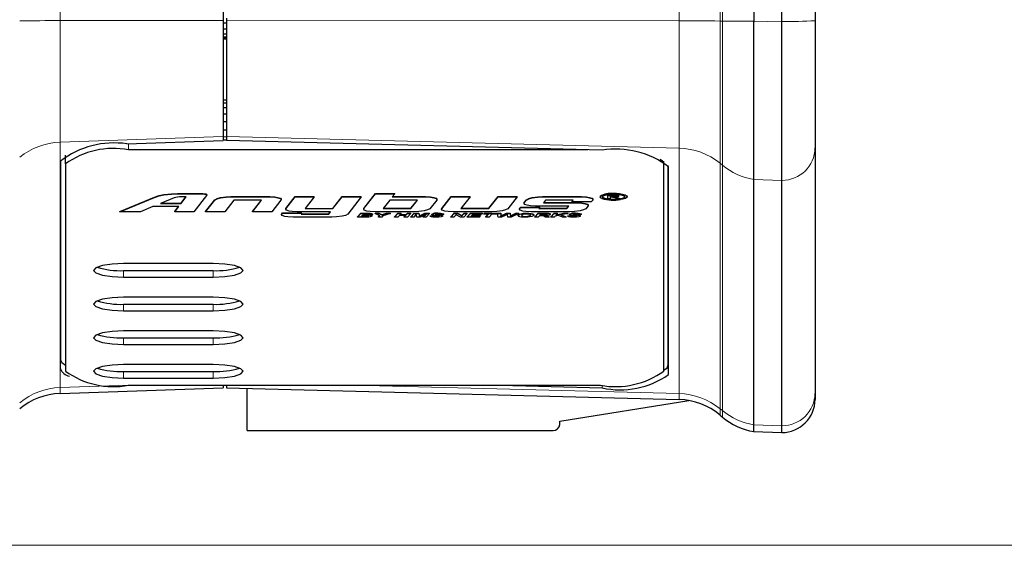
# Model space of a CAD drawing. Header units: millimetres. Extents: x 17 to 414, y 5 to 292.
# Tile 3 of 53: x 186 to 216, y 10 to 26. Entities that reach past the tile are written whole.
import ezdxf

# ---------------------------------------------------------------- set-up
doc = ezdxf.new("R2010")
doc.units = ezdxf.units.MM

msp = doc.modelspace()

# ---------------------------------------------------------------- linework, layer by layer
at = {"color": 7, "linetype": 'Continuous', "lineweight": 25}
for p, q in [((192.262, 105.197), (192.262, 25.79)), ((208.218, 104.911), (208.218, 25.767)), ((209.062, 25.767), (209.062, 104.892)), ((210.062, 105.015), (210.062, 25.784)), ((192.262, 25.79), (192.262, 22.297)), ((192.362, 25.859), (192.362, 25.79)), ((192.362, 25.79), (192.362, 22.297)), ((210.062, 25.784), (210.062, 21.956)), ((192.262, 25.726), (192.362, 25.726)), ((192.262, 25.536), (192.362, 25.536)), ((208.218, 25.753), (208.218, 25.767)), ((208.218, 21.011), (208.218, 25.753)), ((209.062, 20.982), (209.062, 25.767)), ((192.262, 25.394), (192.362, 25.394)), ((192.262, 25.305), (192.362, 25.305)), ((192.262, 25.275), (192.362, 25.275)), ((192.262, 25.275), (192.362, 25.275)), ((192.262, 25.244), (192.362, 25.244)), ((192.262, 23.408), (192.362, 23.408)), ((192.262, 23.318), (192.362, 23.318)), ((192.262, 23.175), (192.362, 23.175)), ((192.262, 22.984), (192.362, 22.984)), ((192.262, 22.756), (192.362, 22.756)), ((192.262, 22.502), (192.362, 22.502)), ((192.262, 22.297), (192.262, 22.179)), ((192.362, 22.283), (192.262, 22.287)), ((192.362, 22.297), (192.362, 22.179)), ((189.363, 22.08), (192.262, 22.179)), ((192.362, 22.194), (192.262, 22.194)), ((203.658, 21.891), (192.362, 22.179)), ((210.062, 21.956), (210.062, 14.572)), ((187.512, 21.474), (187.512, 21.737)), ((203.231, 21.901), (189.412, 21.901)), ((187.365, 15.309), (187.365, 21.562)), ((187.369, 21.594), (187.369, 15.582)), ((187.512, 21.474), (187.512, 15.243)), ((205.512, 21.474), (205.512, 21.562)), ((205.512, 15.243), (205.512, 21.474)), ((205.649, 15.429), (205.649, 21.43)), ((205.657, 15.136), (205.657, 21.39)), ((208.218, 21.008), (208.218, 21.011)), ((208.218, 13.626), (208.218, 21.008)), ((209.062, 13.598), (209.062, 20.982)), ((189.148, 20.047), (190.19, 20.472)), ((189.148, 20.037), (190.19, 20.463)), ((190.781, 20.451), (190.378, 20.288)), ((190.886, 20.585), (191.592, 20.585)), ((190.886, 20.575), (191.592, 20.575)), ((191.148, 20.481), (190.997, 20.481)), ((190.998, 20.288), (191.148, 20.481)), ((190.998, 20.298), (191.14, 20.481)), ((191.76, 20.525), (191.379, 20.037)), ((191.766, 20.54), (191.766, 20.55)), ((192.493, 20.491), (193.658, 20.491)), ((192.493, 20.481), (193.658, 20.481)), ((194.148, 20.138), (194.426, 20.491)), ((194.148, 20.128), (194.426, 20.481)), ((194.426, 20.491), (195, 20.491)), ((194.426, 20.481), (194.426, 20.491)), ((194.426, 20.481), (195, 20.481)), ((195, 20.481), (194.724, 20.13)), ((195, 20.481), (195, 20.491)), ((195.559, 20.139), (195.839, 20.491)), ((195.559, 20.13), (195.839, 20.481)), ((195.839, 20.491), (196.414, 20.491)), ((195.839, 20.481), (195.839, 20.491)), ((195.839, 20.481), (196.414, 20.481)), ((196.414, 20.481), (196.009, 19.967)), ((196.414, 20.481), (196.414, 20.491)), ((196.492, 20.139), (196.842, 20.585)), ((196.492, 20.13), (196.842, 20.575)), ((196.842, 20.585), (197.42, 20.585)), ((196.842, 20.575), (196.842, 20.585)), ((196.842, 20.575), (197.42, 20.575)), ((197.42, 20.575), (197.346, 20.481)), ((197.346, 20.481), (198.346, 20.481)), ((197.353, 20.491), (198.346, 20.491)), ((197.42, 20.575), (197.42, 20.585)), ((198.836, 20.139), (199.114, 20.491)), ((198.836, 20.129), (199.114, 20.481)), ((199.114, 20.491), (199.688, 20.491)), ((199.114, 20.481), (199.114, 20.491)), ((199.114, 20.481), (199.688, 20.481)), ((199.688, 20.481), (199.412, 20.131)), ((199.688, 20.481), (199.688, 20.491)), ((200.252, 20.141), (200.527, 20.491)), ((200.252, 20.131), (200.527, 20.481)), ((200.527, 20.491), (201.102, 20.491)), ((200.527, 20.481), (200.527, 20.491)), ((200.527, 20.481), (201.102, 20.481)), ((201.102, 20.481), (200.824, 20.129)), ((201.102, 20.481), (201.102, 20.491)), ((201.869, 20.491), (203.034, 20.491)), ((201.869, 20.481), (203.034, 20.481)), ((203.664, 20.485), (203.708, 20.452)), ((203.825, 20.539), (203.976, 20.539)), ((203.825, 20.529), (203.825, 20.539)), ((203.825, 20.529), (203.976, 20.529)), ((203.825, 20.43), (203.825, 20.529)), ((203.976, 20.515), (203.896, 20.515)), ((203.896, 20.515), (203.896, 20.485)), ((203.896, 20.495), (203.982, 20.495)), ((203.896, 20.485), (203.982, 20.485)), ((203.937, 20.472), (203.896, 20.472)), ((203.896, 20.472), (203.896, 20.43)), ((204.108, 20.43), (204.068, 20.445)), ((204.141, 20.459), (204.194, 20.439)), ((204.141, 20.449), (204.194, 20.43)), ((204.164, 20.502), (204.164, 20.512)), ((204.194, 20.43), (204.194, 20.439)), ((190.147, 20.194), (189.77, 20.037)), ((190.924, 20.194), (190.147, 20.194)), ((190.378, 20.288), (190.998, 20.288)), ((190.402, 20.298), (190.998, 20.298)), ((190.805, 20.047), (190.917, 20.194)), ((190.805, 20.037), (190.924, 20.194)), ((190.998, 20.288), (190.998, 20.298)), ((191.732, 20.047), (192.01, 20.398)), ((191.732, 20.037), (192.01, 20.389)), ((192.01, 20.389), (192.01, 20.398)), ((192.583, 20.387), (192.307, 20.037)), ((193.415, 20.387), (192.583, 20.387)), ((193.139, 20.047), (193.407, 20.387)), ((193.139, 20.037), (193.415, 20.387)), ((193.997, 20.389), (193.72, 20.037)), ((194.001, 20.405), (194.001, 20.415)), ((197.272, 20.387), (197.075, 20.131)), ((197.083, 20.141), (197.908, 20.141)), ((198.107, 20.387), (197.272, 20.387)), ((197.908, 20.131), (198.107, 20.387)), ((197.908, 20.141), (198.1, 20.387)), ((197.908, 20.131), (197.908, 20.141)), ((198.682, 20.388), (198.48, 20.129)), ((198.689, 20.405), (198.689, 20.414)), ((199.42, 20.141), (200.252, 20.141)), ((200.252, 20.131), (200.252, 20.141)), ((201.18, 20.139), (201.208, 20.173)), ((201.18, 20.13), (201.208, 20.164)), ((201.208, 20.173), (201.782, 20.173)), ((201.208, 20.164), (201.208, 20.173)), ((201.208, 20.164), (201.782, 20.164)), ((201.311, 20.285), (201.311, 20.294)), ((201.314, 20.311), (201.386, 20.399)), ((201.314, 20.301), (201.386, 20.389)), ((201.314, 20.301), (201.314, 20.311)), ((202.653, 20.208), (201.653, 20.208)), ((201.782, 20.164), (201.757, 20.131)), ((201.764, 20.141), (202.592, 20.141)), ((201.782, 20.164), (201.782, 20.173)), ((201.959, 20.387), (201.894, 20.302)), ((201.894, 20.302), (202.895, 20.302)), ((201.901, 20.312), (202.895, 20.312)), ((202.791, 20.387), (201.959, 20.387)), ((202.592, 20.141), (202.645, 20.208)), ((202.592, 20.131), (202.653, 20.208)), ((202.592, 20.131), (202.592, 20.141)), ((202.754, 20.346), (202.784, 20.387)), ((202.754, 20.336), (202.791, 20.387)), ((202.754, 20.336), (202.754, 20.346)), ((203.332, 20.336), (202.754, 20.336)), ((203.235, 20.21), (203.168, 20.129)), ((203.241, 20.226), (203.241, 20.236)), ((203.374, 20.389), (203.332, 20.336)), ((203.381, 20.404), (203.381, 20.414)), ((203.896, 20.43), (203.825, 20.43)), ((204.194, 20.43), (204.108, 20.43)), ((189.148, 20.037), (189.148, 20.047)), ((189.77, 20.037), (189.148, 20.037)), ((190.805, 20.037), (190.805, 20.047)), ((191.379, 20.037), (190.805, 20.037)), ((191.732, 20.037), (191.732, 20.047)), ((192.307, 20.037), (191.732, 20.037)), ((193.139, 20.037), (193.139, 20.047)), ((193.72, 20.037), (193.139, 20.037)), ((194.015, 19.951), (194.015, 19.961)), ((194.021, 19.977), (194.042, 20.001)), ((194.021, 19.967), (194.042, 19.992)), ((194.042, 20.001), (194.619, 20.001)), ((194.042, 19.992), (194.042, 20.001)), ((194.042, 19.992), (194.619, 19.992)), ((194.141, 20.112), (194.141, 20.122)), ((195.526, 19.874), (194.361, 19.874)), ((195.488, 20.036), (194.487, 20.036)), ((194.619, 19.992), (194.6, 19.969)), ((194.6, 19.969), (195.439, 19.969)), ((194.608, 19.978), (195.439, 19.978)), ((194.619, 19.992), (194.619, 20.001)), ((194.724, 20.13), (195.559, 20.13)), ((194.731, 20.139), (195.559, 20.139)), ((195.439, 19.978), (195.481, 20.036)), ((195.439, 19.969), (195.488, 20.036)), ((195.439, 19.969), (195.439, 19.978)), ((195.559, 20.13), (195.559, 20.139)), ((196.295, 19.884), (196.396, 19.993)), ((196.295, 19.874), (196.396, 19.983)), ((196.295, 19.874), (196.295, 19.884)), ((196.523, 19.874), (196.295, 19.874)), ((196.396, 19.993), (196.562, 19.993)), ((196.396, 19.983), (196.396, 19.993)), ((196.396, 19.983), (196.562, 19.983)), ((196.437, 19.92), (196.411, 19.892)), ((196.411, 19.892), (196.507, 19.892)), ((196.42, 19.902), (196.507, 19.902)), ((196.556, 19.92), (196.437, 19.92)), ((196.479, 19.965), (196.455, 19.939)), ((196.455, 19.939), (196.531, 19.939)), ((196.464, 19.949), (196.531, 19.949)), ((196.556, 19.965), (196.479, 19.965)), ((196.485, 20.113), (196.485, 20.123)), ((196.492, 20.13), (196.492, 20.139)), ((196.621, 19.909), (196.629, 19.913)), ((196.638, 19.956), (196.645, 19.959)), ((196.699, 19.936), (196.715, 19.933)), ((196.736, 19.909), (196.736, 19.919)), ((196.749, 19.957), (196.749, 19.967)), ((197.997, 20.037), (196.832, 20.037)), ((196.835, 19.993), (196.941, 19.993)), ((196.835, 19.983), (196.835, 19.993)), ((196.835, 19.983), (196.941, 19.983)), ((196.968, 19.917), (196.835, 19.983)), ((196.929, 19.884), (196.962, 19.92)), ((196.929, 19.874), (196.968, 19.917)), ((196.929, 19.874), (196.929, 19.884)), ((197.028, 19.874), (196.929, 19.874)), ((196.941, 19.993), (197.001, 19.962)), ((196.941, 19.983), (196.941, 19.993)), ((196.941, 19.983), (197.001, 19.952)), ((197.066, 19.915), (197.028, 19.874)), ((197.03, 19.936), (197.03, 19.946)), ((197.058, 19.957), (197.104, 19.971)), ((197.058, 19.947), (197.104, 19.961)), ((197.058, 19.947), (197.058, 19.957)), ((197.288, 19.983), (197.066, 19.915)), ((197.075, 20.131), (197.908, 20.131)), ((197.104, 19.971), (197.173, 19.993)), ((197.104, 19.961), (197.173, 19.983)), ((197.173, 19.993), (197.288, 19.993)), ((197.173, 19.983), (197.173, 19.993)), ((197.173, 19.983), (197.288, 19.983)), ((197.288, 19.983), (197.288, 19.993)), ((197.414, 19.884), (197.516, 19.993)), ((197.414, 19.874), (197.516, 19.983)), ((197.414, 19.874), (197.414, 19.884)), ((197.514, 19.874), (197.414, 19.874)), ((197.559, 19.923), (197.514, 19.874)), ((197.516, 19.993), (197.615, 19.993)), ((197.516, 19.983), (197.516, 19.993)), ((197.516, 19.983), (197.615, 19.983)), ((197.747, 19.923), (197.559, 19.923)), ((197.615, 19.983), (197.576, 19.941)), ((197.576, 19.941), (197.764, 19.941)), ((197.585, 19.951), (197.764, 19.951)), ((197.615, 19.983), (197.615, 19.993)), ((197.702, 19.884), (197.738, 19.923)), ((197.702, 19.874), (197.747, 19.923)), ((197.702, 19.874), (197.702, 19.884)), ((197.802, 19.874), (197.702, 19.874)), ((197.764, 19.951), (197.803, 19.993)), ((197.764, 19.941), (197.803, 19.983)), ((197.764, 19.941), (197.764, 19.951)), ((197.903, 19.983), (197.802, 19.874)), ((197.803, 19.993), (197.903, 19.993)), ((197.803, 19.983), (197.803, 19.993)), ((197.803, 19.983), (197.903, 19.983)), ((197.901, 19.884), (198.003, 19.993)), ((197.901, 19.874), (198.003, 19.983)), ((197.901, 19.874), (197.901, 19.884)), ((197.991, 19.874), (197.901, 19.874)), ((197.903, 19.983), (197.903, 19.993)), ((198.068, 19.965), (197.991, 19.874)), ((198.003, 19.993), (198.145, 19.993)), ((198.003, 19.983), (198.003, 19.993)), ((198.003, 19.983), (198.145, 19.983)), ((198.086, 19.874), (198.068, 19.965)), ((198.181, 19.874), (198.086, 19.874)), ((198.145, 19.993), (198.16, 19.917)), ((198.145, 19.983), (198.145, 19.993)), ((198.145, 19.983), (198.16, 19.907)), ((198.16, 19.917), (198.325, 19.993)), ((198.16, 19.907), (198.325, 19.983)), ((198.16, 19.907), (198.16, 19.917)), ((198.372, 19.965), (198.181, 19.874)), ((198.277, 19.874), (198.372, 19.965)), ((198.277, 19.884), (198.352, 19.955)), ((198.277, 19.874), (198.277, 19.884)), ((198.368, 19.874), (198.277, 19.874)), ((198.325, 19.993), (198.469, 19.993)), ((198.325, 19.983), (198.325, 19.993)), ((198.325, 19.983), (198.469, 19.983)), ((198.469, 19.983), (198.368, 19.874)), ((198.469, 19.983), (198.469, 19.993)), ((198.481, 19.919), (198.576, 19.92)), ((198.481, 19.919), (198.481, 19.907)), ((198.482, 19.918), (198.481, 19.919)), ((198.481, 19.91), (198.481, 19.919)), ((198.481, 19.91), (198.576, 19.911)), ((198.482, 19.908), (198.481, 19.91)), ((198.54, 19.953), (198.54, 19.963)), ((198.576, 19.911), (198.576, 19.92)), ((198.641, 19.961), (198.652, 19.958)), ((198.897, 19.952), (198.801, 19.951)), ((198.83, 20.113), (198.83, 20.123)), ((198.864, 19.907), (198.864, 19.917)), ((198.897, 19.952), (198.897, 19.962)), ((199.109, 19.884), (199.21, 19.993)), ((199.109, 19.874), (199.21, 19.983)), ((199.109, 19.874), (199.109, 19.884)), ((199.202, 19.874), (199.109, 19.874)), ((200.341, 20.037), (199.176, 20.037)), ((199.27, 19.948), (199.202, 19.874)), ((199.21, 19.993), (199.303, 19.993)), ((199.21, 19.983), (199.21, 19.993)), ((199.21, 19.983), (199.303, 19.983)), ((199.401, 19.874), (199.27, 19.948)), ((199.303, 19.993), (199.435, 19.92)), ((199.303, 19.983), (199.303, 19.993)), ((199.303, 19.983), (199.435, 19.91)), ((199.494, 19.874), (199.401, 19.874)), ((199.412, 20.131), (200.252, 20.131)), ((199.435, 19.92), (199.503, 19.993)), ((199.435, 19.91), (199.503, 19.983)), ((199.435, 19.91), (199.435, 19.92)), ((199.595, 19.983), (199.494, 19.874)), ((199.503, 19.993), (199.595, 19.993)), ((199.503, 19.983), (199.503, 19.993)), ((199.503, 19.983), (199.595, 19.983)), ((199.595, 19.983), (199.595, 19.993)), ((199.596, 19.884), (199.697, 19.993)), ((199.596, 19.874), (199.697, 19.983)), ((199.596, 19.874), (199.596, 19.884)), ((199.974, 19.874), (199.596, 19.874)), ((199.697, 19.993), (200.056, 19.993)), ((199.697, 19.983), (199.697, 19.993)), ((199.697, 19.983), (200.056, 19.983)), ((199.74, 19.922), (199.709, 19.892)), ((199.709, 19.892), (199.992, 19.892)), ((199.719, 19.902), (199.992, 19.902)), ((199.991, 19.922), (199.74, 19.922)), ((199.78, 19.965), (199.757, 19.94)), ((199.757, 19.94), (200.008, 19.94)), ((199.766, 19.95), (200.008, 19.95)), ((200.039, 19.965), (199.78, 19.965)), ((199.992, 19.892), (199.974, 19.874)), ((200.008, 19.94), (199.991, 19.922)), ((199.992, 19.892), (199.992, 19.902)), ((200.008, 19.94), (200.008, 19.95)), ((200.056, 19.983), (200.039, 19.965)), ((200.056, 19.983), (200.056, 19.993)), ((200.101, 19.975), (200.118, 19.993)), ((200.101, 19.965), (200.118, 19.983)), ((200.101, 19.965), (200.101, 19.975)), ((200.243, 19.965), (200.101, 19.965)), ((200.118, 19.993), (200.5, 19.993)), ((200.118, 19.983), (200.118, 19.993)), ((200.118, 19.983), (200.5, 19.983)), ((200.159, 19.884), (200.234, 19.965)), ((200.159, 19.874), (200.243, 19.965)), ((200.159, 19.874), (200.159, 19.884)), ((200.258, 19.874), (200.159, 19.874)), ((200.343, 19.965), (200.258, 19.874)), ((200.483, 19.965), (200.343, 19.965)), ((200.5, 19.983), (200.483, 19.965)), ((200.5, 19.983), (200.5, 19.993)), ((200.513, 19.993), (200.61, 19.993)), ((200.513, 19.983), (200.513, 19.993)), ((200.513, 19.983), (200.61, 19.983)), ((200.531, 19.874), (200.513, 19.983)), ((200.634, 19.874), (200.531, 19.874)), ((200.61, 19.993), (200.615, 19.917)), ((200.61, 19.983), (200.61, 19.993)), ((200.61, 19.983), (200.615, 19.907)), ((200.615, 19.917), (200.781, 19.993)), ((200.615, 19.907), (200.781, 19.983)), ((200.615, 19.907), (200.615, 19.917)), ((200.811, 19.954), (200.634, 19.874)), ((200.781, 19.993), (200.889, 19.993)), ((200.781, 19.983), (200.781, 19.993)), ((200.781, 19.983), (200.889, 19.983)), ((200.822, 19.874), (200.811, 19.954)), ((200.922, 19.874), (200.822, 19.874)), ((200.889, 19.993), (200.901, 19.918)), ((200.889, 19.983), (200.889, 19.993)), ((200.889, 19.983), (200.901, 19.908)), ((200.901, 19.918), (201.06, 19.993)), ((200.901, 19.908), (201.06, 19.983)), ((200.901, 19.908), (200.901, 19.918)), ((201.157, 19.983), (200.922, 19.874)), ((201.06, 19.993), (201.157, 19.993)), ((201.06, 19.983), (201.06, 19.993)), ((201.06, 19.983), (201.157, 19.983)), ((201.132, 19.917), (201.132, 19.927)), ((201.157, 19.983), (201.157, 19.993)), ((201.174, 20.113), (201.174, 20.123)), ((201.48, 19.925), (201.5, 19.938)), ((202.685, 20.037), (201.52, 20.037)), ((201.63, 19.884), (201.731, 19.993)), ((201.63, 19.874), (201.731, 19.983)), ((201.63, 19.874), (201.63, 19.884)), ((201.73, 19.874), (201.63, 19.874)), ((201.772, 19.919), (201.73, 19.874)), ((201.731, 19.993), (201.947, 19.993)), ((201.731, 19.983), (201.731, 19.993)), ((201.731, 19.983), (201.947, 19.983)), ((201.757, 20.131), (202.592, 20.131)), ((201.812, 19.919), (201.772, 19.919)), ((201.814, 19.965), (201.787, 19.936)), ((201.787, 19.936), (201.84, 19.936)), ((201.796, 19.945), (201.84, 19.945)), ((201.924, 19.965), (201.814, 19.965)), ((202.063, 19.874), (201.956, 19.874)), ((201.988, 19.954), (201.998, 19.959)), ((202.063, 19.874), (202.063, 19.884)), ((202.102, 19.955), (202.102, 19.964)), ((202.116, 19.884), (202.217, 19.993)), ((202.116, 19.874), (202.217, 19.983)), ((202.116, 19.874), (202.116, 19.884)), ((202.216, 19.874), (202.116, 19.874)), ((202.247, 19.908), (202.216, 19.874)), ((202.217, 19.993), (202.317, 19.993)), ((202.217, 19.983), (202.217, 19.993)), ((202.217, 19.983), (202.317, 19.983)), ((202.342, 19.926), (202.247, 19.908)), ((202.274, 19.937), (202.498, 19.983)), ((202.317, 19.983), (202.274, 19.937)), ((202.285, 19.949), (202.498, 19.993)), ((202.317, 19.983), (202.317, 19.993)), ((202.461, 19.874), (202.342, 19.926)), ((202.632, 19.983), (202.414, 19.941)), ((202.414, 19.941), (202.574, 19.874)), ((202.43, 19.944), (202.574, 19.884)), ((202.574, 19.874), (202.461, 19.874)), ((202.498, 19.993), (202.632, 19.993)), ((202.498, 19.983), (202.498, 19.993)), ((202.498, 19.983), (202.632, 19.983)), ((202.574, 19.874), (202.574, 19.884)), ((202.621, 19.919), (202.621, 19.907)), ((202.622, 19.919), (202.716, 19.92)), ((202.622, 19.918), (202.622, 19.919)), ((202.622, 19.91), (202.622, 19.919)), ((202.622, 19.91), (202.716, 19.911)), ((202.622, 19.908), (202.622, 19.91)), ((202.632, 19.983), (202.632, 19.993)), ((202.68, 19.953), (202.68, 19.963)), ((202.716, 19.911), (202.716, 19.92)), ((202.781, 19.961), (202.792, 19.958)), ((203.037, 19.952), (202.941, 19.951)), ((203.004, 19.907), (203.004, 19.917)), ((203.037, 19.952), (203.037, 19.962)), ((191.962, 18.475), (189.262, 18.475)), ((189.262, 18.265), (191.962, 18.265)), ((189.262, 18.071), (191.962, 18.071)), ((191.962, 17.463), (189.262, 17.463)), ((189.262, 17.253), (191.962, 17.253)), ((189.262, 17.058), (191.962, 17.058)), ((191.962, 16.451), (189.262, 16.451)), ((189.262, 16.241), (191.962, 16.241)), ((189.262, 16.046), (191.962, 16.046)), ((191.962, 15.439), (189.262, 15.439)), ((189.262, 15.229), (191.962, 15.229)), ((189.262, 15.034), (191.962, 15.034)), ((189.412, 14.816), (203.612, 14.816)), ((192.262, 14.816), (192.262, 14.742)), ((192.362, 14.816), (192.362, 14.742)), ((200.586, 14.816), (203.658, 14.737)), ((187.354, 14.571), (192.262, 14.742)), ((192.362, 14.742), (205.973, 14.386)), ((192.982, 13.457), (192.982, 14.726)), ((210.062, 14.572), (210.062, 14.392)), ((202.382, 13.731), (206.265, 14.357)), ((202.382, 13.64), (202.382, 13.731)), ((207.206, 13.919), (207.276, 13.86)), ((208.218, 13.623), (208.218, 13.626)), ((192.982, 13.457), (202.182, 13.457)), ((208.213, 13.423), (209.062, 13.393)), ((208.218, 13.422), (208.218, 13.623)), ((209.062, 13.392), (209.062, 13.598))]:
    msp.add_line(p, q, dxfattribs=at)
at = {"color": 8, "linetype": 'Continuous', "lineweight": 18}
for p, q in [((207.206, 84.845), (207.206, 25.776)), ((207.276, 84.845), (207.276, 25.775)), ((205.973, 53.881), (205.973, 25.784)), ((187.354, 28.377), (187.354, 25.787)), ((192.262, 25.79), (187.354, 25.787)), ((187.354, 25.787), (187.354, 22.13)), ((205.973, 25.784), (192.362, 25.79)), ((205.973, 25.784), (205.973, 21.95)), ((207.276, 25.775), (207.206, 25.776)), ((207.206, 25.776), (207.206, 21.495)), ((207.276, 25.775), (207.276, 21.438)), ((208.218, 25.753), (209.062, 25.767)), ((192.262, 22.297), (187.354, 22.13)), ((205.973, 21.95), (192.362, 22.297)), ((187.354, 22.13), (187.354, 14.746)), ((189.412, 21.901), (189.412, 22.082)), ((205.973, 21.95), (205.973, 14.566)), ((207.276, 21.438), (207.206, 21.495)), ((207.206, 21.495), (207.206, 14.11)), ((207.276, 21.438), (207.276, 14.053)), ((208.218, 21.008), (209.062, 20.982)), ((190.19, 20.463), (190.19, 20.472)), ((190.478, 20.541), (190.478, 20.551)), ((190.886, 20.575), (190.886, 20.585)), ((191.592, 20.575), (191.592, 20.585)), ((192.179, 20.454), (192.179, 20.464)), ((192.493, 20.481), (192.493, 20.491)), ((193.658, 20.481), (193.658, 20.491)), ((193.905, 20.459), (193.905, 20.469)), ((198.346, 20.481), (198.346, 20.491)), ((198.591, 20.459), (198.591, 20.469)), ((201.556, 20.454), (201.556, 20.464)), ((201.869, 20.481), (201.869, 20.491)), ((203.034, 20.481), (203.034, 20.491)), ((203.283, 20.459), (203.283, 20.469)), ((203.708, 20.442), (203.708, 20.452)), ((203.976, 20.529), (203.976, 20.539)), ((203.982, 20.485), (203.982, 20.495)), ((204.004, 20.573), (204.004, 20.582)), ((204.066, 20.49), (204.066, 20.499)), ((204.088, 20.526), (204.088, 20.536)), ((204.141, 20.449), (204.141, 20.459)), ((204.143, 20.516), (204.143, 20.526)), ((204.3, 20.442), (204.3, 20.452)), ((204.358, 20.527), (204.358, 20.536)), ((201.386, 20.389), (201.386, 20.399)), ((202.895, 20.302), (202.895, 20.312)), ((203.144, 20.28), (203.144, 20.29)), ((194.021, 19.967), (194.021, 19.977)), ((194.148, 20.128), (194.148, 20.138)), ((196.507, 19.892), (196.507, 19.902)), ((196.531, 19.939), (196.531, 19.949)), ((196.562, 19.983), (196.562, 19.993)), ((196.588, 19.894), (196.588, 19.903)), ((196.605, 19.941), (196.605, 19.951)), ((196.621, 19.899), (196.621, 19.909)), ((196.637, 19.983), (196.637, 19.992)), ((196.638, 19.946), (196.638, 19.956)), ((196.698, 19.978), (196.698, 19.988)), ((196.715, 19.923), (196.715, 19.933)), ((196.736, 19.969), (196.736, 19.979)), ((197.001, 19.952), (197.001, 19.962)), ((197.104, 19.961), (197.104, 19.971)), ((198.585, 19.976), (198.585, 19.986)), ((198.592, 19.897), (198.592, 19.907)), ((198.652, 19.948), (198.652, 19.958)), ((198.673, 19.891), (198.673, 19.901)), ((198.713, 19.985), (198.713, 19.995)), ((198.723, 19.94), (198.723, 19.949)), ((198.743, 19.895), (198.743, 19.905)), ((198.83, 19.926), (198.83, 19.936)), ((198.836, 20.129), (198.836, 20.139)), ((198.845, 19.976), (198.845, 19.986)), ((201.145, 19.937), (201.145, 19.947)), ((201.18, 20.13), (201.18, 20.139)), ((201.419, 19.897), (201.419, 19.907)), ((201.48, 19.915), (201.48, 19.925)), ((201.84, 19.936), (201.84, 19.945)), ((201.946, 19.938), (201.946, 19.948)), ((201.947, 19.983), (201.947, 19.993)), ((201.988, 19.945), (201.988, 19.954)), ((201.989, 19.91), (201.989, 19.92)), ((202.033, 19.981), (202.033, 19.99)), ((202.083, 19.971), (202.083, 19.981)), ((202.725, 19.976), (202.725, 19.986)), ((202.732, 19.897), (202.732, 19.907)), ((202.792, 19.948), (202.792, 19.958)), ((202.813, 19.891), (202.813, 19.901)), ((202.853, 19.985), (202.853, 19.995)), ((202.864, 19.94), (202.864, 19.949)), ((202.884, 19.895), (202.884, 19.905)), ((202.97, 19.926), (202.97, 19.936)), ((202.985, 19.976), (202.985, 19.986)), ((189.262, 18.265), (189.262, 18.071)), ((191.962, 18.265), (191.962, 18.071)), ((189.262, 17.253), (189.262, 17.058)), ((191.962, 17.253), (191.962, 17.058)), ((189.262, 16.241), (189.262, 16.046)), ((191.962, 16.241), (191.962, 16.046)), ((187.365, 15.309), (187.369, 15.582)), ((205.649, 15.429), (205.657, 15.136)), ((189.262, 15.229), (189.262, 15.034)), ((191.962, 15.229), (191.962, 15.034)), ((189.4, 14.816), (187.354, 14.746)), ((205.973, 14.566), (196.178, 14.816)), ((203.66, 14.816), (203.658, 14.737)), ((187.354, 14.746), (187.354, 14.571)), ((205.973, 14.566), (205.973, 14.386)), ((207.276, 14.053), (207.206, 14.11)), ((207.206, 14.11), (207.206, 13.919)), ((207.276, 14.053), (207.276, 13.86)), ((208.218, 13.623), (209.062, 13.598))]:
    msp.add_line(p, q, dxfattribs=at)
at = {"color": 7, "linetype": 'Continuous', "lineweight": 18}
msp.add_line((20, 10), (410, 10), dxfattribs=at)
at = {"color": 7, "linetype": 'Continuous', "lineweight": 25, "flags": 128}
for points in [[(205.512, 21.474), (205.475, 21.557), (205.407, 21.614)], [(190.19, 20.472), (190.338, 20.521), (190.478, 20.551)], [(190.19, 20.463), (190.338, 20.511), (190.478, 20.541)], [(190.478, 20.551), (190.702, 20.578), (190.886, 20.585)], [(190.478, 20.541), (190.702, 20.569), (190.886, 20.575)], [(191.592, 20.585), (191.651, 20.584), (191.698, 20.58), (191.733, 20.574), (191.758, 20.563), (191.766, 20.55)], [(191.592, 20.575), (191.651, 20.574), (191.698, 20.57), (191.733, 20.564), (191.758, 20.554), (191.766, 20.54)], [(191.766, 20.54), (191.764, 20.532), (191.76, 20.525)], [(192.01, 20.398), (192.076, 20.438), (192.179, 20.464)], [(192.01, 20.389), (192.076, 20.428), (192.179, 20.454)], [(192.179, 20.464), (192.348, 20.486), (192.493, 20.491)], [(192.179, 20.454), (192.348, 20.476), (192.493, 20.481)], [(193.658, 20.491), (193.81, 20.484), (193.905, 20.469)], [(193.658, 20.481), (193.81, 20.474), (193.905, 20.459)], [(193.905, 20.469), (193.982, 20.441), (194.001, 20.415)], [(193.905, 20.459), (193.982, 20.431), (194.001, 20.405)], [(198.346, 20.491), (198.496, 20.484), (198.591, 20.469)], [(198.346, 20.481), (198.496, 20.474), (198.591, 20.459)], [(198.591, 20.469), (198.67, 20.441), (198.689, 20.414)], [(198.591, 20.459), (198.67, 20.431), (198.689, 20.405)], [(201.386, 20.399), (201.453, 20.438), (201.556, 20.464)], [(201.386, 20.389), (201.453, 20.428), (201.556, 20.454)], [(201.556, 20.464), (201.724, 20.486), (201.869, 20.491)], [(201.556, 20.454), (201.724, 20.476), (201.869, 20.481)], [(203.034, 20.491), (203.187, 20.484), (203.283, 20.469)], [(203.034, 20.481), (203.187, 20.474), (203.283, 20.459)], [(203.283, 20.469), (203.362, 20.441), (203.381, 20.414)], [(203.283, 20.459), (203.362, 20.431), (203.381, 20.404)], [(203.649, 20.435), (203.608, 20.457), (203.595, 20.481)], [(203.709, 20.519), (203.671, 20.498), (203.663, 20.476), (203.708, 20.442)], [(203.976, 20.539), (204.049, 20.538), (204.088, 20.536)], [(203.976, 20.529), (204.049, 20.528), (204.088, 20.526)], [(204.068, 20.445), (204.022, 20.462), (203.994, 20.468)], [(204.129, 20.483), (204.084, 20.476), (204.038, 20.474)], [(204.038, 20.474), (204.061, 20.471), (204.076, 20.469)], [(204.078, 20.508), (204.063, 20.512), (204.048, 20.514)], [(204.066, 20.499), (204.077, 20.502), (204.081, 20.503)], [(204.076, 20.478), (204.109, 20.469), (204.141, 20.459)], [(204.076, 20.469), (204.109, 20.46), (204.141, 20.449)], [(204.089, 20.501), (204.085, 20.505), (204.078, 20.508)], [(204.088, 20.536), (204.122, 20.531), (204.143, 20.526)], [(204.088, 20.526), (204.122, 20.522), (204.143, 20.516)], [(204.164, 20.502), (204.153, 20.491), (204.129, 20.483)], [(204.143, 20.526), (204.16, 20.518), (204.164, 20.512)], [(204.143, 20.516), (204.16, 20.509), (204.164, 20.502)], [(204.3, 20.442), (204.336, 20.463), (204.344, 20.485), (204.299, 20.519)], [(204.3, 20.452), (204.336, 20.473), (204.341, 20.485)], [(204.358, 20.536), (204.402, 20.511), (204.407, 20.497)], [(204.358, 20.527), (204.402, 20.501), (204.412, 20.475), (204.359, 20.435)], [(194.001, 20.405), (194, 20.396), (193.997, 20.389)], [(198.689, 20.405), (198.687, 20.395), (198.682, 20.388)], [(201.311, 20.294), (201.312, 20.304), (201.314, 20.311)], [(201.311, 20.285), (201.312, 20.294), (201.314, 20.301)], [(201.408, 20.23), (201.33, 20.258), (201.311, 20.285)], [(201.653, 20.208), (201.504, 20.215), (201.408, 20.23)], [(202.895, 20.312), (203.047, 20.305), (203.144, 20.29)], [(202.895, 20.302), (203.047, 20.295), (203.144, 20.28)], [(203.144, 20.29), (203.222, 20.262), (203.241, 20.236)], [(203.144, 20.28), (203.222, 20.252), (203.241, 20.226)], [(203.241, 20.226), (203.239, 20.217), (203.235, 20.21)], [(203.381, 20.404), (203.378, 20.395), (203.374, 20.389)], [(204.359, 20.435), (204.285, 20.413), (204.208, 20.401)], [(194.015, 19.961), (194.017, 19.969), (194.021, 19.977)], [(194.015, 19.951), (194.017, 19.96), (194.021, 19.967)], [(194.112, 19.896), (194.033, 19.924), (194.015, 19.951)], [(194.361, 19.874), (194.208, 19.881), (194.112, 19.896)], [(194.141, 20.122), (194.143, 20.131), (194.148, 20.138)], [(194.141, 20.112), (194.143, 20.121), (194.148, 20.128)], [(194.239, 20.058), (194.16, 20.085), (194.141, 20.112)], [(194.487, 20.036), (194.335, 20.042), (194.239, 20.058)], [(195.838, 19.901), (195.671, 19.88), (195.526, 19.874)], [(196.009, 19.967), (195.94, 19.927), (195.838, 19.901)], [(196.485, 20.123), (196.488, 20.132), (196.492, 20.139)], [(196.485, 20.113), (196.488, 20.123), (196.492, 20.13)], [(196.583, 20.059), (196.504, 20.087), (196.485, 20.113)], [(196.507, 19.902), (196.562, 19.902), (196.588, 19.903)], [(196.507, 19.892), (196.562, 19.892), (196.588, 19.894)], [(196.643, 19.878), (196.584, 19.875), (196.523, 19.874)], [(196.531, 19.949), (196.579, 19.949), (196.605, 19.951)], [(196.531, 19.939), (196.579, 19.94), (196.605, 19.941)], [(196.609, 19.965), (196.587, 19.965), (196.556, 19.965)], [(196.562, 19.993), (196.612, 19.993), (196.637, 19.992)], [(196.562, 19.983), (196.612, 19.983), (196.637, 19.983)], [(196.832, 20.037), (196.679, 20.044), (196.583, 20.059)], [(196.588, 19.903), (196.609, 19.906), (196.621, 19.909)], [(196.588, 19.894), (196.609, 19.896), (196.621, 19.899)], [(196.605, 19.951), (196.626, 19.953), (196.638, 19.956)], [(196.605, 19.941), (196.626, 19.943), (196.638, 19.946)], [(196.639, 19.961), (196.624, 19.963), (196.609, 19.965)], [(196.634, 19.908), (196.632, 19.911), (196.628, 19.913), (196.616, 19.917)], [(196.621, 19.899), (196.631, 19.904), (196.634, 19.908)], [(196.637, 19.992), (196.674, 19.99), (196.698, 19.988)], [(196.637, 19.983), (196.674, 19.981), (196.698, 19.978)], [(196.638, 19.946), (196.647, 19.951), (196.65, 19.954)], [(196.65, 19.954), (196.646, 19.958), (196.639, 19.961)], [(196.711, 19.891), (196.677, 19.882), (196.643, 19.878)], [(196.726, 19.941), (196.693, 19.935), (196.657, 19.931)], [(196.657, 19.931), (196.693, 19.927), (196.715, 19.923)], [(196.698, 19.988), (196.722, 19.983), (196.736, 19.979)], [(196.698, 19.978), (196.722, 19.974), (196.736, 19.969)], [(196.736, 19.909), (196.728, 19.899), (196.711, 19.891)], [(196.715, 19.933), (196.732, 19.925), (196.736, 19.919)], [(196.715, 19.923), (196.732, 19.916), (196.736, 19.909)], [(196.749, 19.957), (196.741, 19.947), (196.726, 19.941)], [(196.736, 19.979), (196.746, 19.972), (196.749, 19.967)], [(196.736, 19.969), (196.746, 19.963), (196.749, 19.957)], [(197.001, 19.962), (197.021, 19.952), (197.03, 19.946)], [(197.001, 19.952), (197.021, 19.942), (197.03, 19.936)], [(197.03, 19.946), (197.045, 19.952), (197.058, 19.957)], [(197.03, 19.936), (197.045, 19.942), (197.058, 19.947)], [(198.307, 20.064), (198.14, 20.042), (197.997, 20.037)], [(198.48, 20.129), (198.41, 20.09), (198.307, 20.064)], [(198.499, 19.89), (198.484, 19.9), (198.482, 19.906)], [(198.564, 19.877), (198.521, 19.884), (198.499, 19.89)], [(198.54, 19.963), (198.554, 19.977), (198.585, 19.986)], [(198.54, 19.953), (198.554, 19.967), (198.585, 19.976)], [(198.555, 19.939), (198.543, 19.947), (198.54, 19.953)], [(198.596, 19.93), (198.57, 19.935), (198.555, 19.939)], [(198.672, 19.872), (198.607, 19.874), (198.564, 19.877)], [(198.678, 19.921), (198.625, 19.926), (198.596, 19.93)], [(198.636, 19.956), (198.637, 19.953), (198.641, 19.951), (198.652, 19.948)], [(198.652, 19.958), (198.682, 19.954), (198.723, 19.949)], [(198.652, 19.948), (198.682, 19.944), (198.723, 19.94)], [(198.712, 19.967), (198.673, 19.966), (198.653, 19.964)], [(198.813, 19.883), (198.744, 19.874), (198.672, 19.872)], [(198.673, 19.901), (198.719, 19.902), (198.743, 19.905)], [(198.673, 19.891), (198.719, 19.892), (198.743, 19.895)], [(198.747, 19.913), (198.72, 19.916), (198.678, 19.921)], [(198.713, 19.995), (198.796, 19.992), (198.845, 19.986)], [(198.713, 19.985), (198.796, 19.982), (198.845, 19.976)], [(198.723, 19.949), (198.798, 19.941), (198.83, 19.936)], [(198.723, 19.94), (198.798, 19.931), (198.83, 19.926)], [(198.743, 19.905), (198.754, 19.907), (198.76, 19.909)], [(198.765, 19.905), (198.764, 19.907), (198.76, 19.91), (198.747, 19.913)], [(198.801, 19.951), (198.791, 19.959), (198.776, 19.963)], [(198.864, 19.907), (198.848, 19.892), (198.813, 19.883)], [(198.83, 20.123), (198.832, 20.132), (198.836, 20.139)], [(198.83, 20.113), (198.832, 20.122), (198.836, 20.129)], [(198.927, 20.059), (198.848, 20.087), (198.83, 20.113)], [(198.83, 19.936), (198.858, 19.926), (198.864, 19.917)], [(198.83, 19.926), (198.858, 19.917), (198.864, 19.907)], [(198.845, 19.986), (198.884, 19.974), (198.897, 19.962)], [(198.845, 19.976), (198.884, 19.964), (198.897, 19.952)], [(199.176, 20.037), (199.023, 20.044), (198.927, 20.059)], [(200.653, 20.064), (200.486, 20.042), (200.341, 20.037)], [(200.824, 20.129), (200.755, 20.09), (200.653, 20.064)], [(201.145, 19.937), (201.177, 19.955), (201.225, 19.97), (201.29, 19.98), (201.371, 19.985), (201.449, 19.984), (201.523, 19.977), (201.577, 19.964), (201.602, 19.947), (201.6, 19.928), (201.579, 19.911), (201.539, 19.895), (201.485, 19.883), (201.419, 19.876), (201.345, 19.872), (201.277, 19.873), (201.222, 19.878), (201.18, 19.886), (201.153, 19.896), (201.132, 19.917)], [(201.132, 19.927), (201.136, 19.938), (201.145, 19.947)], [(201.132, 19.917), (201.136, 19.928), (201.145, 19.937)], [(201.145, 19.947), (201.177, 19.965), (201.225, 19.979), (201.29, 19.99), (201.371, 19.995), (201.449, 19.994), (201.523, 19.987), (201.577, 19.974), (201.602, 19.956), (201.602, 19.953)], [(201.174, 20.123), (201.176, 20.132), (201.18, 20.139)], [(201.174, 20.113), (201.176, 20.122), (201.18, 20.13)], [(201.271, 20.059), (201.192, 20.087), (201.174, 20.113)], [(201.277, 19.951), (201.24, 19.933), (201.231, 19.917)], [(201.52, 20.037), (201.367, 20.044), (201.271, 20.059)], [(201.419, 19.907), (201.456, 19.915), (201.48, 19.925)], [(201.419, 19.897), (201.456, 19.906), (201.48, 19.915)], [(201.48, 19.915), (201.5, 19.929), (201.504, 19.942), (201.495, 19.952), (201.474, 19.959)], [(201.84, 19.945), (201.913, 19.946), (201.946, 19.948)], [(201.84, 19.936), (201.913, 19.936), (201.946, 19.938)], [(201.906, 19.903), (201.882, 19.913), (201.862, 19.917)], [(201.956, 19.874), (201.934, 19.888), (201.906, 19.903)], [(201.946, 19.948), (201.972, 19.951), (201.988, 19.954)], [(201.946, 19.938), (201.972, 19.941), (201.988, 19.945)], [(201.947, 19.993), (202.001, 19.992), (202.033, 19.99)], [(201.947, 19.983), (202.001, 19.982), (202.033, 19.981)], [(202.065, 19.932), (202.012, 19.924), (201.953, 19.921)], [(201.953, 19.921), (201.974, 19.915), (201.989, 19.91)], [(202.003, 19.954), (202.001, 19.957), (201.996, 19.96), (201.981, 19.963)], [(201.988, 19.945), (202, 19.95), (202.003, 19.954)], [(201.989, 19.92), (202.029, 19.902), (202.063, 19.884)], [(201.989, 19.91), (202.029, 19.893), (202.063, 19.874)], [(202.033, 19.99), (202.064, 19.986), (202.083, 19.981)], [(202.033, 19.981), (202.064, 19.977), (202.083, 19.971)], [(202.102, 19.955), (202.091, 19.941), (202.065, 19.932)], [(202.083, 19.981), (202.098, 19.972), (202.102, 19.964)], [(202.083, 19.971), (202.098, 19.963), (202.102, 19.955)], [(202.639, 19.89), (202.624, 19.9), (202.623, 19.906)], [(202.704, 19.877), (202.661, 19.884), (202.639, 19.89)], [(202.68, 19.963), (202.694, 19.977), (202.725, 19.986)], [(202.68, 19.953), (202.694, 19.967), (202.725, 19.976)], [(202.695, 19.939), (202.683, 19.947), (202.68, 19.953)], [(202.997, 20.064), (202.83, 20.042), (202.685, 20.037)], [(202.736, 19.93), (202.711, 19.935), (202.695, 19.939)], [(202.812, 19.872), (202.747, 19.874), (202.704, 19.877)], [(202.819, 19.921), (202.765, 19.926), (202.736, 19.93)], [(202.776, 19.956), (202.777, 19.953), (202.781, 19.951), (202.792, 19.948)], [(202.792, 19.958), (202.822, 19.954), (202.864, 19.949)], [(202.792, 19.948), (202.822, 19.944), (202.864, 19.94)], [(202.852, 19.967), (202.814, 19.966), (202.793, 19.964)], [(202.953, 19.883), (202.884, 19.874), (202.812, 19.872)], [(202.813, 19.901), (202.859, 19.902), (202.884, 19.905)], [(202.813, 19.891), (202.859, 19.892), (202.884, 19.895)], [(202.887, 19.913), (202.86, 19.916), (202.819, 19.921)], [(202.853, 19.995), (202.937, 19.992), (202.985, 19.986)], [(202.853, 19.985), (202.937, 19.982), (202.985, 19.976)], [(202.864, 19.949), (202.938, 19.941), (202.97, 19.936)], [(202.864, 19.94), (202.938, 19.931), (202.97, 19.926)], [(202.884, 19.905), (202.894, 19.907), (202.9, 19.909)], [(202.905, 19.905), (202.904, 19.907), (202.9, 19.91), (202.887, 19.913)], [(202.941, 19.951), (202.931, 19.959), (202.916, 19.963)], [(203.004, 19.907), (202.988, 19.892), (202.953, 19.883)], [(202.97, 19.936), (202.998, 19.926), (203.004, 19.917)], [(202.97, 19.926), (202.998, 19.917), (203.004, 19.907)], [(202.985, 19.986), (203.024, 19.974), (203.037, 19.962)], [(202.985, 19.976), (203.024, 19.964), (203.037, 19.952)], [(203.168, 20.129), (203.099, 20.09), (202.997, 20.064)], [(189.262, 18.475), (188.917, 18.46), (188.625, 18.416), (188.43, 18.351), (188.362, 18.273), (188.43, 18.196), (188.625, 18.13), (188.917, 18.086), (189.262, 18.071)], [(191.962, 18.071), (192.306, 18.086), (192.598, 18.13), (192.793, 18.196), (192.862, 18.273), (192.793, 18.351), (192.598, 18.416), (192.306, 18.46), (191.962, 18.475)], [(189.262, 17.463), (188.917, 17.448), (188.625, 17.404), (188.43, 17.338), (188.362, 17.261), (188.43, 17.183), (188.625, 17.118), (188.917, 17.074), (189.262, 17.058)], [(191.962, 17.058), (192.306, 17.074), (192.598, 17.118), (192.793, 17.183), (192.862, 17.261), (192.793, 17.338), (192.598, 17.404), (192.306, 17.448), (191.962, 17.463)], [(189.262, 16.451), (188.917, 16.436), (188.625, 16.392), (188.43, 16.326), (188.362, 16.248), (188.43, 16.171), (188.625, 16.105), (188.917, 16.061), (189.262, 16.046)], [(191.962, 16.046), (192.306, 16.061), (192.598, 16.105), (192.793, 16.171), (192.862, 16.248), (192.793, 16.326), (192.598, 16.392), (192.306, 16.436), (191.962, 16.451)], [(187.369, 15.582), (187.408, 15.496), (187.512, 15.421)], [(189.262, 15.439), (188.917, 15.423), (188.625, 15.379), (188.43, 15.314), (188.362, 15.236), (188.43, 15.159), (188.625, 15.093), (188.917, 15.049), (189.262, 15.034)], [(191.962, 15.034), (192.306, 15.049), (192.598, 15.093), (192.793, 15.159), (192.862, 15.236), (192.793, 15.314), (192.598, 15.379), (192.306, 15.423), (191.962, 15.439)], [(205.512, 15.269), (205.611, 15.343), (205.649, 15.429)]]:
    msp.add_lwpolyline(points, dxfattribs=at)
at = {"color": 8, "linetype": 'Continuous', "lineweight": 18}
for centre, radius, start, end in [((187.349, -64.188), 89.976, 89.99673, 90.77095), ((205.992, -64.564), 90.348, 89.23011, 90.01221), ((208.425, 109.227), 83.46, 269.21152, 269.85831), ((209.311, 40.104), 14.34, 269.0014, 272.9983), ((187.42, 20.101), 2.03, 91.8632, 129.151), ((205.924, 19.92), 2.031, 50.8513, 88.6249), ((209.074, 21.969), 0.987, 269.2659, 359.2466), ((208.555, 23.006), 2.024, 230.8125, 260.4316), ((187.42, 12.717), 2.03, 91.8632, 129.151), ((205.924, 12.536), 2.031, 50.8513, 88.6249), ((209.074, 14.585), 0.987, 269.2659, 359.2466), ((208.555, 15.622), 2.024, 230.8124, 260.4275)]:
    msp.add_arc(centre, radius, start, end, dxfattribs=at)
at = {"color": 7, "linetype": 'Continuous', "lineweight": 25}
for centre, radius, start, end in [((188.981, 19.441), 2.667, 81.7545, 127.2988), ((188.961, 19.469), 2.474, 79.4955, 125.8599), ((204.064, 19.271), 2.651, 53.059, 98.81), ((190.967, 19.897), 0.585, 87.0847, 108.5983), ((203.908, 20.033), 0.558, 80.1317, 123.7605), ((203.908, 20.023), 0.558, 80.1317, 123.7605), ((204.004, 21.506), 1.095, 254.3047, 285.6953), ((204.004, 21.497), 1.095, 254.3047, 285.6953), ((203.98, 19.583), 0.975, 88.6047, 106.1898), ((203.946, 20.134), 0.338, 81.7231, 91.401), ((203.991, 19.621), 0.894, 86.3422, 90.9112), ((204.001, 20.965), 0.471, 267.6694, 277.9624), ((204.001, 20.956), 0.471, 267.6694, 277.9624), ((204.033, 19.415), 1.168, 73.8189, 91.401), ((204.033, 19.405), 1.168, 73.8189, 91.401), ((204.04, 19.682), 0.876, 72.8189, 92.3766), ((204.067, 20.517), 0.027, 268.4052, 323.6254), ((204.008, 21.725), 1.339, 254.4465, 278.5704), ((196.567, 19.596), 0.324, 81.3265, 91.8675), ((198.595, 19.926), 0.0197, 196.6916, 260.1807), ((198.595, 19.916), 0.0197, 196.6916, 260.1807), ((198.695, 19.343), 0.652, 88.3839, 99.711), ((198.695, 19.334), 0.652, 88.3839, 99.711), ((198.657, 20.244), 0.344, 259.1302, 272.6442), ((198.657, 20.235), 0.344, 259.1302, 272.6442), ((198.653, 19.942), 0.0221, 88.8319, 141.268), ((198.722, 19.626), 0.342, 80.9001, 91.5866), ((198.744, 19.924), 0.0287, 269.0732, 318.0842), ((201.348, 20.135), 0.239, 240.4761, 287.1243), ((201.348, 20.125), 0.239, 240.4761, 287.1243), ((201.392, 19.546), 0.421, 78.7618, 105.8831), ((201.822, 19.562), 0.357, 83.5294, 91.4991), ((201.937, 19.459), 0.506, 84.9636, 91.4498), ((202.735, 19.926), 0.0197, 196.6916, 260.1807), ((202.735, 19.916), 0.0197, 196.6916, 260.1807), ((202.835, 19.343), 0.652, 88.384, 99.7109), ((202.835, 19.334), 0.652, 88.384, 99.7109), ((202.797, 20.244), 0.344, 259.1302, 272.6442), ((202.797, 20.235), 0.344, 259.1302, 272.6442), ((202.793, 19.942), 0.0221, 88.8319, 141.268), ((202.862, 19.626), 0.342, 80.9001, 91.5866), ((202.884, 19.924), 0.0287, 269.0732, 318.0842), ((189.167, 20.568), 2.305, 252.4742, 272.3607), ((192.056, 20.568), 2.305, 267.6393, 287.5258), ((189.167, 19.556), 2.305, 252.4742, 272.3607), ((192.056, 19.556), 2.305, 267.6393, 287.5258), ((189.167, 18.544), 2.305, 252.4742, 272.3607), ((192.056, 18.544), 2.305, 267.6393, 287.5258), ((187.688, 15.436), 0.348, 201.4948, 260.8471), ((188.961, 17.248), 2.474, 234.1401, 280.5045), ((189.167, 17.531), 2.305, 252.4742, 272.3607), ((192.056, 17.531), 2.305, 267.6393, 287.5258), ((204.063, 17.248), 2.474, 259.4955, 305.8599), ((204.198, 17.237), 2.558, 257.7996, 304.7666), ((187.424, 12.572), 2, 92, 130), ((205.921, 12.387), 2, 50, 88.5), ((209.062, 14.392), 1, 270, 0), ((202.19, 13.649), 0.192, 267.5301, 357.2962), ((208.562, 15.392), 2, 230, 260.1144)]:
    msp.add_arc(centre, radius, start, end, dxfattribs=at)

doc.saveas('drawing.dxf')
